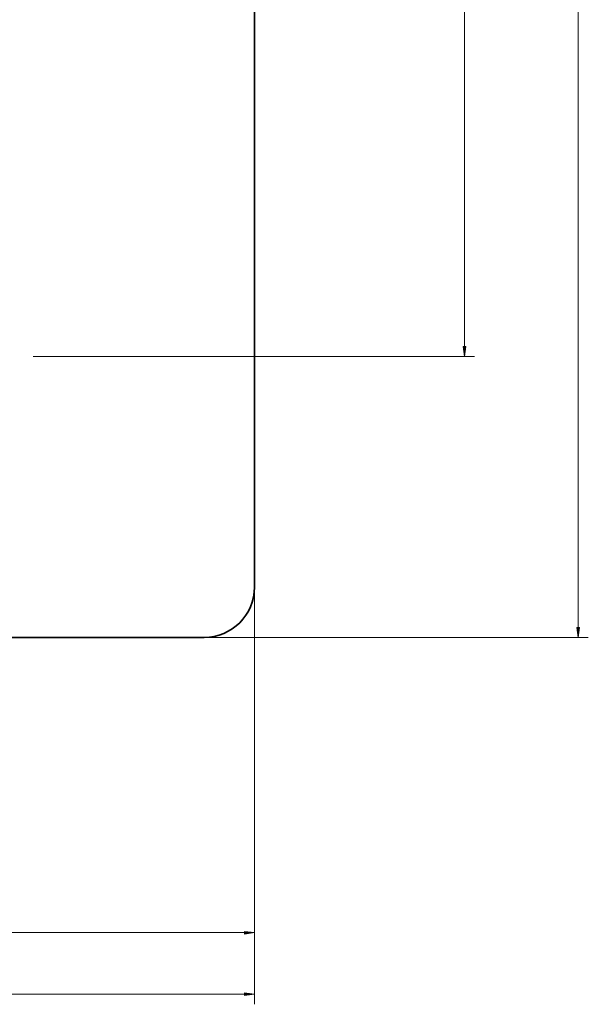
# Model space of a CAD drawing. Extents: x 0 to 1189, y 0 to 841.
# Tile 77 of 135: x 454 to 567, y 216 to 412. Entities that reach past the tile are written whole.
import ezdxf

# ---------------------------------------------------------------- set-up
doc = ezdxf.new("R2010")
doc.units = 0

msp = doc.modelspace()

# ---------------------------------------------------------------- linework, layer by layer
at = {"color": 7, "lineweight": 13}
for p, q in [((564.84, 291.15), (564.84, 752.24)), ((542.19, 347.15), (542.19, 522.51)), ((456.27, 345.17), (544.19, 345.17)), ((500.36, 299.07), (500.36, 216.03)), ((500.36, 299.07), (500.36, 228.31)), ((318.52, 289.17), (566.84, 289.17)), ((139.76, 230.31), (498.38, 230.31)), ((114.07, 218.03), (498.38, 218.03))]:
    msp.add_line(p, q, dxfattribs=at)
at = {"color": 7, "lineweight": 35}
for p, q in [((500.36, 299.17), (500.37, 744.22)), ((490.36, 289.17), (338.42, 289.17))]:
    msp.add_line(p, q, dxfattribs=at)
at = {"color": 7, "lineweight": 13}
for points in [[(541.93, 347.15), (542.19, 345.17), (542.45, 347.15)], [(564.58, 291.15), (564.84, 289.17), (565.11, 291.15)], [(498.38, 230.04), (500.36, 230.31), (498.38, 230.57)], [(498.38, 217.77), (500.36, 218.03), (498.38, 218.29)]]:
    msp.add_lwpolyline(points, close=True, dxfattribs=at)
at = {"color": 7, "lineweight": 35}
msp.add_arc((490.36, 299.17), 10, 270, 359.9987, dxfattribs=at)
at = {"color": 7, "lineweight": 13}
for points in [[(541.93, 347.15), (542.19, 345.17), (541.93, 347.15), (542.45, 347.15)], [(564.58, 291.15), (564.84, 289.17), (564.58, 291.15), (565.11, 291.15)], [(498.38, 230.04), (500.36, 230.31), (498.38, 230.04), (498.38, 230.57)], [(498.38, 217.77), (500.36, 218.03), (498.38, 217.77), (498.38, 218.29)]]:
    msp.add_solid(points, dxfattribs=at)

doc.saveas('drawing.dxf')
